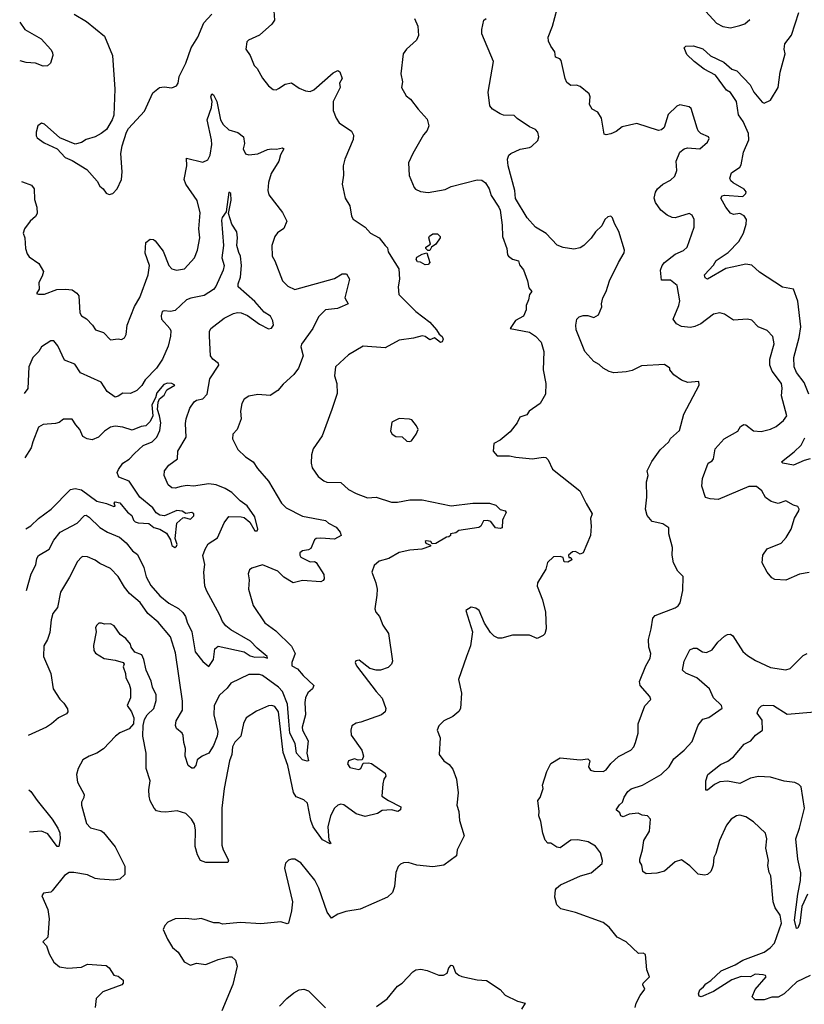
# Model space of a CAD drawing. Extents: x 2293878 to 2522763, y 823964 to 1006972.
# Tile 118 of 256: x 2320233 to 2325346, y 959717 to 966138. Entities that reach past the tile are written whole.
import ezdxf

# ---------------------------------------------------------------- set-up
doc = ezdxf.new("R2010")
doc.units = 0

msp = doc.modelspace()

# ---------------------------------------------------------------- linework, layer by layer
at = {"layer": '0CON20XD'}
for points in [[(2320587.5, 966175), (2320667.3, 966127.3), (2320785, 966030.8), (2320838.1, 965905), (2320852.5, 965685), (2320847.1, 965515), (2320835.7, 965484.3), (2320797.8, 965422.2), (2320764.2, 965395.8), (2320725, 965373.3), (2320665, 965356.7), (2320635, 965336.7), (2320595, 965326.7), (2320495, 965366.7), (2320395, 965457.5), (2320375, 965462.5), (2320350, 965445), (2320340, 965405), (2320340.7, 965380.7), (2320347, 965367), (2320392.5, 965335), (2320476, 965296), (2320529.3, 965239.3), (2320575, 965220), (2320670.3, 965160.3), (2320738, 965085), (2320755, 965052.5), (2320777.5, 965035), (2320795, 965007.5), (2320815, 964997.5), (2320840, 965005), (2320866.7, 965035), (2320896.2, 965095), (2320901.2, 965145), (2320891.4, 965265), (2320900, 965315), (2320929.2, 965405), (2320942.5, 965427.5), (2321045, 965542.5), (2321099.3, 965660.7), (2321143.2, 965696.8), (2321175, 965700.8), (2321225, 965693.3), (2321255, 965707.5), (2321265.8, 965725), (2321271.3, 965768.7), (2321316.2, 965853.8), (2321350.4, 965955), (2321393.8, 966025), (2321432.4, 966117.6), (2321484.3, 966175)], [(2321889.2, 966195), (2321892.9, 966135), (2321875, 966108), (2321795, 966036.7), (2321723.3, 966005), (2321713.6, 965993.6), (2321706.7, 965945), (2321733.8, 965905), (2321760.3, 965840.3), (2321780.5, 965820.5), (2321815, 965756.7), (2321855, 965706.7), (2321885, 965683.8), (2321905, 965681.2), (2321920.3, 965689.7), (2321963.2, 965716.8), (2322005, 965725.7), (2322055, 965692.2), (2322095, 965674.5), (2322125, 965670.5), (2322148.5, 965681.5), (2322275, 965791.4), (2322305, 965807.5), (2322318.3, 965798.3), (2322334, 965755), (2322316.7, 965725), (2322322, 965695), (2322275.8, 965604.2), (2322275.6, 965545), (2322294.4, 965495), (2322315.5, 965465.5), (2322395, 965411.2), (2322408.8, 965385), (2322405, 965357.5), (2322351.3, 965228.7), (2322340.8, 965185), (2322343.8, 965125), (2322333.3, 965065), (2322353.3, 964975), (2322384.2, 964925), (2322395.8, 964855.8), (2322405, 964836.7), (2322483.8, 964785), (2322518.8, 964745), (2322575.6, 964715.6), (2322615, 964665.7), (2322629.4, 964649.4), (2322634.8, 964625), (2322651, 964595), (2322703.4, 964513.4), (2322708, 964445), (2322700, 964395), (2322704, 964345), (2322813.8, 964235), (2322904.5, 964164.5), (2322948.8, 964115), (2322966.2, 964086.2), (2322985, 964072.5), (2322993.3, 964055), (2322985, 964037.5), (2322975, 964033.8), (2322935, 964062.5), (2322905, 964050), (2322875, 964071.2), (2322855, 964076), (2322799.3, 964060.7), (2322705, 964048.9), (2322615, 963997.1), (2322471.7, 964008.3), (2322375, 963951.4), (2322290, 963875), (2322284, 963815), (2322299.4, 963765), (2322301.2, 963701.2), (2322267.1, 963595), (2322203.8, 963425), (2322145, 963340), (2322135, 963300), (2322131.4, 963245), (2322139.2, 963215), (2322178.3, 963158.3), (2322215, 963130), (2322235, 963122), (2322325, 963120), (2322375, 963074.2), (2322425, 963047.5), (2322499.7, 963019.7), (2322555, 963024.4), (2322655, 962991.4), (2322695, 962991.1), (2322775, 963006.9), (2322856.4, 963006.4), (2323045, 962967.1), (2323185, 962985.7), (2323295, 962986), (2323335, 962971.2), (2323365, 962943.8), (2323397.5, 962935), (2323403.3, 962925), (2323385, 962890), (2323378.8, 962875), (2323376.2, 962825), (2323365, 962818.8), (2323332.5, 962825), (2323302.5, 962865), (2323281.7, 962871.7), (2323255, 962870), (2323238.8, 962835), (2323225, 962826), (2323095, 962806.7), (2323075, 962792.5), (2323040, 962785), (2323040, 962775), (2323030, 962765), (2323015, 962762.5), (2322945, 962722.5), (2322920, 962720), (2322912.5, 962735), (2322881.2, 962738.8), (2322874.2, 962735), (2322878.8, 962725), (2322910, 962710), (2322910, 962705), (2322854.3, 962685.7), (2322775, 962679.4), (2322706.1, 962663.9), (2322637.5, 962625), (2322575, 962605.8), (2322542.1, 962577.9), (2322528.6, 962535), (2322554.4, 962465), (2322561.4, 962425), (2322560.8, 962385), (2322546.2, 962295), (2322553.8, 962275), (2322577.1, 962245), (2322598.9, 962188.9), (2322635.6, 962135), (2322661.2, 961955), (2322655.7, 961934.3), (2322635, 961913.3), (2322585, 961896), (2322555.8, 961895.8), (2322515, 961906.2), (2322445, 961960), (2322423, 961957), (2322420, 961945), (2322427.5, 961925), (2322555, 961756), (2322595, 961714), (2322619.2, 961645), (2322615, 961623.8), (2322590, 961605), (2322455, 961555.8), (2322425, 961551.2), (2322397, 961533), (2322390, 961505), (2322392.7, 961472.7), (2322462.5, 961375), (2322472.5, 961335), (2322465, 961310), (2322438.3, 961308.3), (2322415, 961316.7), (2322376.4, 961303.6), (2322368.8, 961285), (2322385, 961262), (2322443, 961247), (2322456.7, 961255), (2322471.7, 961288.3), (2322505, 961292.5), (2322525, 961286.7), (2322614, 961225), (2322618, 961205), (2322606.2, 961185), (2322600, 961155), (2322593.3, 961075), (2322636, 961045), (2322717.5, 961005), (2322713.3, 960985), (2322696.6, 960973.4), (2322655, 960984.4), (2322595, 960980), (2322565, 960962), (2322485, 960941.2), (2322425, 960959.2), (2322345, 961017.1), (2322325, 961021.4), (2322305, 961015.7), (2322284.3, 960995), (2322257.8, 960945), (2322240, 960875), (2322247.5, 960787.5), (2322260, 960765), (2322255, 960762.5), (2322205, 960790), (2322144.5, 960875), (2322130.4, 960915), (2322107.4, 961027.4), (2322085, 961050), (2322035, 961069.2), (2322017.4, 961097.4), (2321980.8, 961275), (2321949.2, 961359.2), (2321918.2, 961625), (2321895, 961659.4), (2321875, 961666.5), (2321854.3, 961664.3), (2321775, 961627.5), (2321708.8, 961585), (2321691.7, 961548.3), (2321674.5, 961465.5), (2321634.3, 961425.7), (2321619.2, 961395), (2321615.4, 961345), (2321598.9, 961305), (2321564.4, 961125), (2321550, 960995), (2321550.9, 960755), (2321559.1, 960725), (2321593.8, 960656.2), (2321589.4, 960640.6), (2321445, 960642), (2321411.2, 960655), (2321391.3, 960691.3), (2321375.7, 960745), (2321379.1, 960855), (2321370.9, 960890.9), (2321353.3, 960923.3), (2321315, 960961.9), (2321258.3, 960978.3), (2321185, 960968.9), (2321152.8, 960972.8), (2321125, 960979.4), (2321108.9, 960995), (2321083.2, 961043.3), (2321075.3, 961075), (2321073.9, 961115), (2321083.6, 961175), (2321057.8, 961255), (2321055.7, 961355), (2321034.3, 961465), (2321037.5, 961535), (2321045.7, 961574.3), (2321063.8, 961605), (2321106.7, 961645), (2321123, 961697), (2321121.4, 961735), (2321098.1, 961785), (2321089.4, 961825), (2321056.2, 961895), (2321041.2, 961965), (2321028, 961995), (2320982.3, 962012.3), (2320960, 962045), (2320953.8, 962065), (2320925, 962102.5), (2320888.3, 962128.3), (2320848, 962185), (2320825, 962198.6), (2320785, 962196.2), (2320765, 962203.3), (2320748.3, 962201.7), (2320735, 962190), (2320727.5, 962175), (2320730, 962145), (2320714.2, 962055.8), (2320716.2, 962025), (2320726.2, 962006.2), (2320782.3, 961972.3), (2320855, 961962), (2320905.9, 961945.9), (2320912.5, 961935), (2320907, 961917)], [(2325103.3, 962535), (2325070.8, 962595), (2325076.2, 962645), (2325105, 962686.7), (2325195, 962723.8), (2325228.8, 962761.2), (2325260, 962815), (2325283.2, 962886.8), (2325311.2, 962935), (2325313.3, 962945), (2325305, 962962.5), (2325275, 962971.2), (2325225, 963000), (2325175, 962982.9), (2325130, 962995), (2325093, 963023), (2325068.6, 963065), (2325035, 963094), (2324985, 963092.9), (2324785, 963009.2), (2324732.3, 963012.3), (2324702.9, 963022.9), (2324677.5, 963095), (2324681.9, 963145), (2324720, 963245), (2324745, 963261.2), (2324753.8, 963275), (2324765, 963338.8), (2324824.6, 963405.4), (2324913.3, 963455), (2324930, 963485), (2324952.7, 963497.3), (2324965, 963495.8), (2325015, 963456.5), (2325065, 963452.5), (2325125, 963466.7), (2325163.8, 963485), (2325210, 963525), (2325232, 963555), (2325197.5, 963685), (2325201.8, 963735), (2325196.8, 963765), (2325137.1, 963845), (2325121.8, 963885), (2325120.9, 963925), (2325148.9, 964025), (2325141.2, 964071.2), (2325105, 964112), (2325045, 964134), (2325005, 964178.6), (2324975, 964184.4), (2324885, 964178.6), (2324825, 964218.6), (2324795, 964227.1), (2324755, 964217.5), (2324672, 964155), (2324633.5, 964136.5), (2324605, 964130.5), (2324545, 964136.4), (2324512.9, 964155), (2324491.9, 964185), (2324529.3, 964275), (2324534.5, 964305), (2324518.6, 964405), (2324475, 964439.4), (2324415, 964440), (2324410, 964505), (2324420, 964535), (2324434.6, 964555.4), (2324505, 964609.5), (2324557.8, 964632.2), (2324581.8, 964655), (2324627.5, 964785), (2324628.5, 964835), (2324615, 964864.3), (2324595, 964873.8), (2324505, 964846.1), (2324485, 964847.1), (2324452.3, 964862.3), (2324410.8, 964895), (2324375.5, 964945.5), (2324367.8, 964975), (2324376.2, 965013.8), (2324390, 965035), (2324425, 965065.6), (2324475, 965091.9), (2324502.1, 965117.9), (2324515.5, 965154.5), (2324510.9, 965215), (2324535.7, 965275), (2324563.9, 965296.1), (2324585, 965303.5), (2324665, 965296.2), (2324715, 965340), (2324726.1, 965363.9), (2324722.5, 965375), (2324672.5, 965395), (2324655, 965412.5), (2324648.8, 965431.2), (2324607.9, 965557.9), (2324595, 965570), (2324535, 965582.5), (2324515, 965574), (2324459.5, 965520.5), (2324433.8, 965435), (2324415, 965418.8), (2324395, 965416), (2324255, 965462), (2324159.7, 965440.3), (2324120.9, 965409.1), (2324085, 965392.9), (2324055, 965387.5), (2324041.4, 965391.4), (2324023.8, 965495), (2324000, 965535), (2323964.3, 965554.3), (2323946.2, 965585), (2323950.8, 965635), (2323943.8, 965655), (2323885, 965703.3), (2323860.7, 965710.7), (2323825, 965710), (2323799.5, 965729.5), (2323786.7, 965755), (2323761.7, 965871.7), (2323753.6, 965883.6), (2323723.9, 965893.9), (2323719.5, 965929.5), (2323693.3, 965965), (2323678.3, 965998.3), (2323676, 966025), (2323704.2, 966095), (2323735, 966210)], [(2325375.8, 963695), (2325345, 963771.4), (2325295, 963837.1), (2325281.1, 963875), (2325277.8, 963935), (2325312.5, 964065), (2325322.9, 964135), (2325303.2, 964303.2), (2325275, 964380.8), (2325205, 964394.3), (2325055, 964491.9), (2325005, 964538.1), (2324965, 964543.3), (2324875.4, 964524.6), (2324835, 964516.5), (2324715, 964445.6), (2324699.4, 964455), (2324695.7, 964475), (2324753.3, 964536.7), (2324771.3, 964568.7), (2324849.4, 964620.6), (2324919.1, 964690.9), (2324950.3, 964745), (2324967.9, 964805), (2324968.5, 964835), (2324955, 964860), (2324925, 964873.1), (2324885, 964867.5), (2324865, 964875.8), (2324835.6, 964915), (2324802.9, 964975), (2324810.9, 964989.1), (2324825, 964994), (2324944.5, 964985.5), (2324965.7, 965005), (2324966.9, 965015), (2324955, 965032.9), (2324882.5, 965075), (2324868.2, 965088.2), (2324861.9, 965105), (2324871.5, 965138.5), (2324925, 965176.5), (2324935, 965191.4), (2324950.9, 965275), (2324984.2, 965355), (2324982.5, 965395), (2324948, 965475), (2324916.9, 965516.9), (2324904.4, 965605), (2324865, 965662.5), (2324839.4, 965679.4), (2324766.7, 965776.7), (2324694.4, 965815), (2324627.5, 965865), (2324580.6, 965910.6), (2324562.5, 965955), (2324575, 965965.8), (2324625, 965968.2), (2324685, 965947.8), (2324735, 965902.5), (2324822.1, 965862.1), (2324874.5, 965814.5), (2324906.2, 965805), (2324993.1, 965713.1), (2325016.7, 965665), (2325071.3, 965601.3), (2325085, 965594.5), (2325125, 965612.5), (2325175.3, 965695), (2325188, 965795), (2325221.1, 965915), (2325215.5, 965945), (2325218.5, 965981.5), (2325263.7, 966036.3), (2325310, 966185)], [(2324705, 966190.8), (2324775, 966115.6), (2324815, 966094.4), (2324865, 966085.5), (2324925, 966099.4), (2324957.8, 966112.2), (2324990.2, 966139.8)], [(2320232.5, 966122.3), (2320265.7, 966075), (2320372.9, 966012.9), (2320435, 965944.3), (2320446.5, 965925), (2320449.4, 965905), (2320433.8, 965855), (2320413.4, 965836.6), (2320385, 965834.5), (2320335, 965854.6), (2320275, 965858.2), (2320235.6, 965869.7)], [(2322805.8, 966145), (2322826.6, 966096.6), (2322832.5, 966035), (2322819.2, 966005), (2322753.1, 965946.9), (2322731.4, 965915), (2322715.7, 965785), (2322727.7, 965732.3), (2322720, 965695), (2322750.9, 965640.9), (2322779.5, 965619.5), (2322828.8, 965555), (2322888.3, 965488.3), (2322900, 965445), (2322888.6, 965415), (2322863.8, 965386.2), (2322793.8, 965265), (2322766.7, 965205), (2322771.7, 965121.7), (2322804.1, 965044.1), (2322813, 965033), (2322845, 965018), (2322895, 965011.4), (2323005, 965030.9), (2323045, 965050.5), (2323215, 965094.4), (2323245, 965090.8), (2323268.8, 965075), (2323291.2, 965035), (2323305, 964992.5), (2323356.1, 964916.1), (2323363.3, 964895), (2323377.3, 964797.3), (2323380, 964725), (2323406.7, 964645), (2323412.5, 964605), (2323417.5, 964595), (2323445, 964576.7), (2323482.5, 964565), (2323489.3, 964539.3), (2323515.9, 964505.9), (2323541.2, 964435), (2323550, 964390), (2323570, 964365), (2323554.1, 964345.9), (2323549.3, 964310.7), (2323533.8, 964275), (2323533.3, 964245), (2323516.7, 964205), (2323464.5, 964175.5), (2323430, 964125), (2323555, 964101.2), (2323595, 964073.8), (2323632, 964035), (2323647.5, 963975), (2323644.3, 963855), (2323660.8, 963765), (2323658.6, 963695), (2323624.2, 963635), (2323553.3, 963585), (2323538.3, 963561.7), (2323492.5, 963545), (2323475, 963510), (2323429.5, 963450.5), (2323363.6, 963396.4), (2323322.5, 963375), (2323317.5, 963325), (2323345, 963293.3), (2323425, 963294), (2323465, 963284.4), (2323575, 963274.4), (2323645, 963285.7), (2323662.1, 963282.1), (2323676.7, 963266.7), (2323705, 963206.2), (2323883.8, 963065), (2323923.9, 962983.9), (2323962.5, 962915), (2323953.8, 962885), (2323957.5, 962835), (2323952.5, 962775), (2323905, 962660), (2323885, 962652.5), (2323855, 962670), (2323835, 962666.7), (2323810, 962645), (2323811.7, 962631.7), (2323825, 962630), (2323830, 962615), (2323805, 962600), (2323781.7, 962601.7), (2323775, 962630), (2323755, 962636.2), (2323712.5, 962635), (2323673, 962597), (2323662.5, 962555), (2323606.2, 962465), (2323604.3, 962444.3), (2323640.8, 962355), (2323660, 962275), (2323663.3, 962165), (2323656.1, 962133.9), (2323645, 962122.5), (2323605, 962103.3), (2323555, 962123.8), (2323445, 962124), (2323375, 962103.8), (2323350, 962105), (2323325, 962117.5), (2323301.7, 962141.7), (2323261.7, 962201.7), (2323226.7, 962285), (2323205, 962300), (2323175, 962306.7), (2323140, 962285), (2323183.8, 962145), (2323170, 962055), (2323144.4, 961985.6)], [(2324243.8, 959695), (2324251.2, 959725), (2324276.2, 959775), (2324307.5, 959815), (2324293.9, 959843.9), (2324296.7, 959855), (2324336.2, 959895), (2324320.7, 959940.7), (2324310.7, 960040.7), (2324295, 960050), (2324265, 960047.5), (2324185, 960123.3), (2324126.2, 960155), (2324075, 960219.2), (2324035, 960250), (2323854.4, 960314.4), (2323760.3, 960340.3), (2323733.8, 960365), (2323720, 960415), (2323725, 960462.5), (2323731.2, 960475), (2323756.7, 960495), (2323886.5, 960553.5), (2323956.9, 960573.1), (2324029.4, 960635), (2324031.4, 960655), (2324018, 960705), (2323985, 960748.8), (2323937.3, 960777.3), (2323869.3, 960789.3), (2323825, 960786.2), (2323755, 960738), (2323732.3, 960742.3), (2323695, 960767.5), (2323675, 960767.5), (2323656.4, 960786.4), (2323642.1, 960832.1), (2323629.7, 960909.7), (2323616, 960945), (2323619.2, 960975), (2323610, 961045), (2323623.6, 961066.4), (2323643.3, 961125), (2323640, 961145), (2323668.8, 961235), (2323695, 961287.5), (2323755, 961323.3), (2323885, 961312), (2323935, 961318), (2323948, 961305), (2323938.6, 961265), (2323952.7, 961242.7), (2323975, 961236.2), (2324035, 961235.8), (2324054.2, 961245.8), (2324085, 961286.2), (2324135, 961332), (2324215, 961374), (2324234.5, 961395.5), (2324246.3, 961423.7), (2324264.4, 961485), (2324264.3, 961545), (2324306.8, 961663.2), (2324345.8, 961705), (2324338.8, 961725), (2324276, 961795), (2324271.2, 961821.2), (2324312.5, 961925), (2324342.5, 961975), (2324345.8, 962005), (2324332.2, 962045), (2324330.5, 962095), (2324348.9, 962165), (2324358.1, 962235), (2324375, 962251.4), (2324505, 962302), (2324523.3, 962315), (2324536.2, 962335), (2324553.8, 962415), (2324556.4, 962506.4), (2324521.7, 962541.7), (2324494, 962595), (2324484.2, 962645), (2324486.7, 962695), (2324463.8, 962785), (2324462.5, 962825), (2324425, 962850), (2324354, 962865), (2324321.4, 962905), (2324310.6, 962945), (2324319.5, 963025), (2324318.1, 963125), (2324328.6, 963165), (2324322.5, 963195), (2324325.8, 963205), (2324353, 963257), (2324407.7, 963332.3), (2324463.3, 963385), (2324475, 963407.5), (2324531.7, 963458.3), (2324561.2, 963565), (2324660, 963755), (2324658.3, 963778.3), (2324587, 963773), (2324546.7, 963786.7), (2324495, 963822.5), (2324470, 963855), (2324470, 963865), (2324435, 963890), (2324285, 963880), (2324225, 963850.8), (2324185, 963842.5), (2324105.7, 963835.7), (2324075, 963844.2), (2324034.4, 963864.4), (2324009.1, 963889.1), (2323975, 963908), (2323916.7, 963975), (2323860, 964115), (2323856.7, 964145), (2323863.3, 964185), (2323879.3, 964200.7), (2323905, 964210), (2323935, 964210), (2323975, 964196.2), (2324005, 964212.5), (2324026.7, 964265), (2324024.1, 964285.9), (2324034, 964325), (2324055.8, 964365), (2324076.2, 964435), (2324134.6, 964555.4), (2324172.5, 964617.5), (2324173.8, 964635), (2324137.6, 964757.6), (2324108.3, 964808.3), (2324095.9, 964845.9), (2324085, 964857.5), (2324065, 964853.3), (2324046.7, 964835), (2324027.3, 964792.7), (2323986.1, 964753.9), (2323957.7, 964712.3), (2323910, 964665), (2323885, 964650), (2323845, 964640.8), (2323775, 964651.9), (2323735, 964667.5), (2323663.2, 964743.2), (2323593.8, 964785), (2323539.2, 964845), (2323463, 964973), (2323459.2, 965025), (2323415.7, 965185), (2323412.3, 965227.7), (2323420, 965255), (2323432.5, 965265), (2323495, 965294), (2323555, 965304), (2323568.3, 965311.7), (2323608.8, 965351.2), (2323616.7, 965375), (2323610, 965405), (2323595, 965422.5), (2323555, 965438.8), (2323474.2, 965494.2), (2323455, 965512.5), (2323386.1, 965516.1), (2323363.2, 965523.2), (2323315, 965554), (2323297, 965577), (2323285.8, 965665.8), (2323320, 965865), (2323244.2, 966045), (2323244.3, 966075), (2323256.7, 966135), (2323273.1, 966146.9)], [(2320245, 965083.7), (2320250.2, 965080.2), (2320309.7, 965059.7), (2320327.5, 965035), (2320330, 964965), (2320343.3, 964915), (2320345.6, 964874.4), (2320336, 964855), (2320301.4, 964825), (2320263.8, 964775), (2320256, 964745), (2320266, 964715), (2320271.2, 964645), (2320280.9, 964610.9), (2320295, 964591.2), (2320357.7, 964547.7), (2320386.7, 964495), (2320380, 964465), (2320357.5, 964425), (2320359.3, 964380.7), (2320343, 964353), (2320355, 964347.5), (2320395, 964348.8), (2320475, 964379.4), (2320531.3, 964381.3), (2320575.5, 964375.5), (2320605.5, 964355.5), (2320617.4, 964337.4), (2320623.9, 964226.1), (2320635.8, 964205.8), (2320666.8, 964186.8), (2320706.2, 964146.2), (2320726, 964115), (2320778.5, 964098.5), (2320825, 964051.2), (2320875, 964056.7), (2320895, 964052.5), (2320915, 964062.5), (2320926.2, 964085), (2320933.3, 964145), (2320981.4, 964268.6), (2321015, 964326.2), (2321069.5, 964475), (2321079.4, 964535), (2321050, 964615), (2321053.8, 964685), (2321083.6, 964706.4), (2321105, 964704), (2321115, 964696.2), (2321167.9, 964627.9), (2321205, 964536), (2321225, 964512.2), (2321255, 964503.5), (2321306.5, 964513.5), (2321372, 964585), (2321391.4, 964635), (2321405.6, 964715), (2321400.9, 964775), (2321407.9, 964877.9), (2321388.8, 964958.8), (2321314.3, 965065), (2321304.3, 965095), (2321322, 965185), (2321320, 965235), (2321425, 965208.9), (2321459.2, 965225), (2321474.4, 965255), (2321484.5, 965325), (2321483.1, 965355), (2321455.3, 965485), (2321483.1, 965565), (2321486, 965605), (2321478.9, 965635), (2321485, 965653.8), (2321495, 965648), (2321516.5, 965605), (2321541.2, 965485), (2321559.4, 965455), (2321595, 965420), (2321655, 965403.1), (2321690.8, 965375), (2321698.5, 965331.5), (2321690, 965295), (2321703.4, 965263.4), (2321725, 965256), (2321784.2, 965264.2), (2321847.8, 965292.2), (2321874.5, 965295.5), (2321905.8, 965294.2), (2321945, 965303.3), (2321953.3, 965295), (2321932.9, 965257.1), (2321921.5, 965215), (2321871.5, 965135), (2321854.6, 965075.4), (2321850, 965025), (2321855.8, 964995), (2321945, 964880.8), (2321972.9, 964825), (2321953.4, 964776.6), (2321912.2, 964747.8), (2321894.3, 964725), (2321875.8, 964665), (2321878.6, 964595), (2321895.8, 964565), (2321946, 964435), (2321979.4, 964399.4), (2322025, 964378.1), (2322285, 964449.2), (2322335, 964480), (2322361.7, 964481.7), (2322382.5, 964445), (2322351.2, 964325), (2322372.5, 964285), (2322335, 964268.5), (2322304.7, 964255.3), (2322224.7, 964245.3), (2322180.7, 964199.3), (2322142.2, 964125), (2322068.3, 964021.7), (2322065.8, 964005), (2322079.4, 963945), (2322050, 963865), (2322020, 963825), (2321949.3, 963760.7), (2321915, 963720), (2321865, 963688), (2321785, 963694.2), (2321725, 963682), (2321695, 963663.3), (2321680.8, 963635), (2321670.6, 963585), (2321675.6, 963534.4), (2321650.8, 963465), (2321621.2, 963435), (2321620, 963405), (2321655, 963336), (2321705, 963288), (2321755, 963253.8), (2321781.7, 963211.7), (2321855, 963128), (2321939.2, 962985), (2321970, 962955), (2322075, 962900), (2322225, 962872.9), (2322245, 962854.3), (2322295, 962828.6), (2322322, 962795), (2322327.5, 962775), (2322285, 962751.1), (2322195, 962757.5), (2322165, 962753.8), (2322154.6, 962745), (2322130.3, 962689.7), (2322115, 962680.5), (2322075, 962673.9), (2322058.3, 962661.7), (2322057.5, 962645), (2322065, 962633.8), (2322125, 962602.9), (2322154.4, 962604.4), (2322165, 962597.5), (2322215, 962518.8), (2322217.7, 962492.3), (2322210.2, 962479.8), (2322195, 962472.2), (2322075, 962480.5), (2322015, 962465.6), (2321955, 962502.9), (2321915, 962542.4), (2321815, 962582), (2321745, 962560), (2321730, 962550), (2321721.4, 962525), (2321727.5, 962485), (2321723.7, 962423.7), (2321755, 962318), (2321829.2, 962205), (2321901.7, 962151.7), (2322005, 962052.5), (2322028.6, 962005), (2322005.8, 961945), (2322006, 961925), (2322043.9, 961903.9), (2322080.3, 961860.3), (2322149.2, 961795), (2322141.2, 961775), (2322110.9, 961749.1), (2322095.5, 961714.5), (2322090, 961685), (2322094.7, 961605.3), (2322072.8, 961525), (2322075.9, 961505), (2322112.2, 961435), (2322103.1, 961355), (2322113.8, 961305), (2322105, 961301.8), (2322075, 961310.8), (2322036.5, 961355), (2322028.2, 961418.2), (2321992.8, 961485), (2321987.3, 961562.7), (2321978.5, 961675), (2321945, 961755.9), (2321918.6, 961785), (2321815, 961861.8), (2321795, 961867.5), (2321725, 961866.7), (2321608.9, 961811.1), (2321585, 961779.4), (2321535, 961732.2), (2321500.7, 961665), (2321498.7, 961605), (2321523.5, 961495), (2321519.7, 961465), (2321496.2, 961405), (2321465, 961354.2), (2321421.2, 961335), (2321388.8, 961311.2), (2321381.2, 961275), (2321365, 961256.7), (2321355, 961256.7), (2321331.2, 961275), (2321310.8, 961335), (2321314, 961385), (2321301.2, 961425), (2321298.8, 961468.8), (2321292, 961485), (2321254, 961515), (2321248.6, 961535), (2321252.2, 961565), (2321294.5, 961635), (2321294.6, 961694.6), (2321248.7, 962008.7), (2321215, 962112.5), (2321135, 962208.1), (2321067.1, 962265), (2321017, 962337), (2320948.6, 962395), (2320916.1, 962436.1), (2320875, 962505.8), (2320825, 962558.6), (2320755, 962591.4), (2320725, 962614.2), (2320675, 962634), (2320645, 962637.5), (2320635, 962633.8), (2320610, 962605), (2320557.3, 962502.7), (2320497.8, 962405), (2320479.4, 962305), (2320449.4, 962265), (2320436.7, 962225), (2320428.6, 962141.4), (2320414.5, 962095.5), (2320390.8, 962055), (2320386.9, 961985), (2320435.6, 961875), (2320450, 961775), (2320495, 961706.2), (2320521.2, 961681.2), (2320543.9, 961643.9), (2320546.7, 961625), (2320538.1, 961611.9), (2320485, 961585.6), (2320440.8, 961545), (2320406.9, 961523.1), (2320288.4, 961470.3)], [(2320277.1, 962414.4), (2320306.9, 962525), (2320336.6, 962583.4), (2320344.3, 962625), (2320355, 962643.8), (2320425, 962684.2), (2320455, 962743.8), (2320495.6, 962795), (2320606, 962855), (2320655, 962903.8), (2320665, 962906), (2320685, 962894), (2320755, 962826.7), (2320805, 962795.6), (2320882.2, 962762.2), (2320926.1, 962726.1), (2320968.6, 962675), (2321000.6, 962650.6), (2321041.8, 962565), (2321056.2, 962505), (2321087.2, 962447.2), (2321145, 962380.4), (2321205, 962332.1), (2321267.7, 962297.7), (2321295, 962272.7), (2321313.4, 962245), (2321325, 962209.2), (2321354.7, 962145), (2321375.2, 962015), (2321425, 961952.5), (2321465, 961920), (2321494.6, 961965.4), (2321504.2, 962035), (2321525, 962052.9), (2321695, 962014.7), (2321735, 961990.4), (2321765, 961980), (2321822.1, 961982.1), (2321846.7, 961975), (2321845.7, 961985), (2321779.3, 962039.2), (2321736.7, 962085), (2321609.3, 962159.3), (2321575.9, 962185.9), (2321553.4, 962213.4), (2321537.5, 962255), (2321450.6, 962415), (2321440, 962445), (2321431.8, 962535), (2321438.5, 962585), (2321425.8, 962644.2), (2321442, 962685), (2321461.3, 962718.7), (2321521.1, 962758.9), (2321565, 962855.8), (2321595, 962898.6), (2321675, 962896.7), (2321695, 962890.6), (2321731.7, 962861.7), (2321764.3, 962805), (2321780, 962805), (2321783.8, 962815), (2321764.1, 962895.9), (2321715, 962968.1), (2321669.4, 962999.4), (2321615, 963054.3), (2321571.3, 963081.3), (2321514, 963104), (2321465, 963110.5), (2321365, 963095.7), (2321325, 963099.2), (2321285, 963094.4), (2321245, 963082.5), (2321225, 963086), (2321200, 963105), (2321173.3, 963165), (2321176.2, 963195), (2321205, 963233.3), (2321261.2, 963275), (2321262.5, 963325), (2321318.1, 963415), (2321312.5, 963505), (2321317.5, 963535), (2321341.2, 963605), (2321368.8, 963645), (2321384.3, 963655.7), (2321425.5, 963664.5), (2321454.3, 963695), (2321471.9, 963795), (2321530.6, 963885), (2321529.2, 963895), (2321490.8, 963925), (2321475.7, 963945.7), (2321468.6, 964075), (2321469.2, 964105), (2321477.5, 964125), (2321565, 964192.5), (2321625, 964222.7), (2321651.5, 964228.5), (2321675, 964225.8), (2321718.1, 964208.1), (2321795, 964152.8), (2321855, 964121.1), (2321873, 964127), (2321886.7, 964145), (2321881.8, 964175), (2321866.5, 964205), (2321825, 964230.7), (2321765, 964300.4), (2321656.9, 964395), (2321656.7, 964415), (2321671.6, 964458.4), (2321678.3, 964535), (2321671.2, 964595), (2321660.5, 964620.5), (2321646.7, 964665), (2321652.5, 964715), (2321648.1, 964755), (2321615.8, 964805), (2321593.8, 964875), (2321610.5, 964960.5), (2321609.2, 965005), (2321595, 965012.5), (2321578, 964885), (2321552.6, 964847.4), (2321548.5, 964831.5), (2321560, 964665), (2321548.9, 964585), (2321565.3, 964535), (2321558.9, 964505), (2321511.2, 964398.8), (2321495, 964379.5), (2321435, 964338.9), (2321347.8, 964322.2), (2321319.7, 964310.3), (2321245, 964241.3), (2321215, 964234.1), (2321175, 964239.4), (2321162, 964235), (2321153.8, 964206.2), (2321156.9, 964185), (2321211.9, 964125), (2321218, 964108), (2321216.4, 964075), (2321200.7, 964009.3), (2321163.1, 963925), (2321123.5, 963865), (2321050.7, 963789.2), (2321027.6, 963752.4), (2320995, 963719.2), (2320955, 963700.6), (2320905, 963703.3), (2320875, 963682), (2320855, 963676), (2320803.4, 963713.4), (2320763.3, 963773.3), (2320628, 963835), (2320591.7, 963891.7), (2320525, 963918.6), (2320480.6, 964010.6), (2320455, 964043.8), (2320435, 964044), (2320375.5, 964004.5), (2320357.1, 963975), (2320318.9, 963935), (2320291.9, 963875), (2320286.3, 963733.7), (2320261.6, 963700.4)], [(2322905, 964632.5), (2322893, 964633), (2322880, 964645), (2322880, 964655), (2322910, 964675), (2322900, 964715), (2322903, 964727), (2322925, 964741.2), (2322955, 964741.2), (2322972.5, 964725), (2322972.5, 964715), (2322945, 964673.3), (2322916.2, 964653.8), (2322905, 964632.5)], [(2322875, 964540), (2322845, 964557.5), (2322825, 964560), (2322817.5, 964575), (2322821.7, 964588.3), (2322855, 964610), (2322887, 964617), (2322906.2, 964555), (2322895, 964541.2), (2322875, 964540)], [(2320272.2, 962818.4), (2320305, 962836.8), (2320355, 962884.7), (2320437.3, 962945), (2320564, 963075), (2320595, 963080.6), (2320635, 963072), (2320735, 962997.1), (2320798.1, 962981.9), (2320846.8, 962963.2), (2320855.6, 962965), (2320848.9, 962985), (2320855, 962992.9), (2320885, 962986.2), (2320935, 962927.1), (2320963.3, 962905), (2320974, 962875), (2320985, 962864), (2321005, 962857.1), (2321075, 962852.2), (2321106.7, 962826.7), (2321145, 962815.5), (2321189.1, 962789.1), (2321216.2, 962745), (2321225, 962708.8), (2321243.9, 962696.1), (2321255, 962703.8), (2321258.6, 962715), (2321246, 962755), (2321255.8, 962854.2), (2321295, 962889.2), (2321305, 962892.5), (2321345, 962880), (2321367, 962903), (2321368, 962915), (2321355, 962924), (2321315, 962918), (2321292.2, 962932.2), (2321257.5, 962937.5), (2321177.2, 962902.8), (2321145, 962906.4), (2321122.5, 962922.5), (2321099.5, 962955), (2321015.4, 963025), (2320945, 963127.5), (2320878.6, 963155), (2320867.5, 963185), (2320876, 963205), (2320905.7, 963245), (2320947, 963273), (2320981.1, 963308.9), (2321038.1, 963361.9), (2321095.6, 963384.4), (2321125.3, 963415), (2321145, 963460), (2321151.3, 963508.7), (2321144, 963555), (2321130, 963595), (2321135, 963643.3), (2321144.7, 963665.3), (2321175, 963688.9), (2321191.5, 963725), (2321243.8, 963755), (2321224.6, 963764.6), (2321195, 963767.2), (2321171.5, 963758.5), (2321126, 963705), (2321118.6, 963671.4), (2321094.4, 963625.6), (2321101.2, 963555), (2321082, 963518), (2321055, 963490), (2321025, 963485.6), (2320965, 963460.9), (2320905, 963480), (2320855, 963486.4), (2320825, 963481.5), (2320784.2, 963455), (2320745, 963415.6), (2320705, 963398.9), (2320672.5, 963405), (2320645, 963418.8), (2320624.3, 963465), (2320597.5, 963495), (2320575, 963533.3), (2320517.7, 963532.3), (2320489.1, 963510.9), (2320465, 963505.6), (2320385, 963498.9), (2320355, 963480.8), (2320317.5, 963385), (2320308.2, 963345), (2320266.7, 963281.3)], [(2322775, 963386.7), (2322785, 963392.5), (2322817.5, 963435), (2322830, 963465), (2322818.8, 963488.8), (2322787.7, 963527.7), (2322773.6, 963533.6), (2322705, 963537.5), (2322657.5, 963512.5), (2322650, 963455), (2322660, 963435), (2322685, 963420), (2322725, 963416.7), (2322755, 963390), (2322775, 963386.7)], [(2325385, 963274.6), (2325345, 963263.8), (2325275, 963232), (2325206.7, 963246.7), (2325197.5, 963255), (2325281.1, 963318.9), (2325325, 963363.1), (2325349.7, 963410.3)], [(2325377.7, 962532.3), (2325315, 962521.2), (2325225, 962483.8), (2325155, 962486.7), (2325135, 962497.5), (2325103.3, 962535)], [(2325385, 959904.3), (2325297.2, 959862.8), (2325214, 959785), (2325176.6, 959763.4), (2325135, 959762.2), (2325085, 959745.5), (2325025, 959746.2), (2325006.7, 959765), (2325025, 959813.8), (2325096.7, 959895), (2325092.5, 959905), (2325079.1, 959909.1), (2325025, 959913.8), (2324995, 959896.9), (2324935, 959898.9), (2324873.6, 959876.4), (2324755, 959800.9), (2324675, 959766), (2324660.3, 959770.3), (2324656.2, 959785), (2324665, 959810), (2324690, 959830), (2324705, 959851.2), (2324737.8, 959872.2), (2324805, 959934.4), (2324895, 959974.6), (2324945.2, 960004.8), (2325085, 960057.7), (2325124.5, 960085), (2325152.5, 960115), (2325196.8, 960245), (2325188.6, 960298.6), (2325155.4, 960345.4), (2325142.5, 960385), (2325127.5, 960555), (2325117.1, 960577.1), (2325108.8, 960621.2), (2325113.8, 960655), (2325094.4, 960735), (2325101.4, 960795), (2325092.5, 960832.5), (2325015.8, 960905.8), (2324965, 960940), (2324925, 960951.2), (2324905, 960946.7), (2324870, 960925), (2324838.8, 960885), (2324794.3, 960785), (2324769.4, 960700.6), (2324756.2, 960675), (2324752.9, 960625), (2324745.7, 960605), (2324736.3, 960583.7), (2324715, 960563.8), (2324695, 960558.8), (2324655, 960566.2), (2324600.2, 960620.2), (2324545, 960657.8), (2324503.6, 960646.4), (2324435, 960584.2), (2324385, 960571.2), (2324315, 960567.5), (2324293, 960583), (2324286.2, 960625), (2324274.2, 960645), (2324274.3, 960664.3), (2324292.5, 960725), (2324299.5, 960785), (2324336.7, 960845), (2324343.8, 960925), (2324325, 960945.8), (2324290.3, 960950.3), (2324264.2, 960964.2), (2324205, 960955.8), (2324165, 960938.8), (2324150.8, 960945), (2324144.3, 960965), (2324120, 960985), (2324141.6, 961018.4), (2324161.1, 961035), (2324172.1, 961067.9), (2324196.3, 961103.7), (2324218.1, 961121.9), (2324292, 961145), (2324412.5, 961215), (2324465, 961266), (2324495, 961317.5), (2324562.9, 961375), (2324615, 961430.8), (2324655, 961536.7), (2324684.1, 961575.9), (2324725, 961587.5), (2324811.7, 961648.3), (2324807.5, 961665), (2324753.3, 961715), (2324728, 961775), (2324645.6, 961845), (2324575, 961875.4), (2324551.9, 961895), (2324562.9, 961955), (2324601.2, 962028.8), (2324625, 962040), (2324645, 962040), (2324683.3, 962015), (2324709.7, 962010.3), (2324745, 962029.2), (2324781.7, 962078.3), (2324825, 962117.5), (2324845, 962129.2), (2324865, 962130.8), (2324880.5, 962120.5), (2324945, 962018), (2324975, 961991.9), (2325028.7, 961958.7), (2325125, 961914), (2325225, 961897.5), (2325255, 961906.7), (2325338.9, 961991.1), (2325365.4, 962004.6)], [(2323144.4, 961985.6), (2323092, 961835), (2323111.2, 961745), (2323106.2, 961645), (2323095, 961626.7), (2323055.8, 961594.2), (2322997.5, 961565), (2322965, 961532.5), (2322953.3, 961505), (2322972.5, 961455), (2322966.7, 961345), (2322996.7, 961305), (2323030.8, 961280.8), (2323055, 961250), (2323079.2, 961185), (2323090, 961095), (2323081.2, 961015), (2323093.8, 960975), (2323098, 960915), (2323130, 960815), (2323084, 960725), (2323078.8, 960685), (2322997.5, 960625), (2322925, 960612.5), (2322820, 960625), (2322765, 960641.2), (2322735, 960640), (2322715, 960630), (2322700, 960615), (2322683.9, 960576.1), (2322676.2, 960485), (2322662, 960445), (2322630, 960415), (2322452.3, 960337.7), (2322358.8, 960321.2), (2322306.1, 960303.9), (2322265, 960277.5), (2322236.9, 960316.9), (2322183.2, 960473.2), (2322155, 960526.2), (2322065, 960638.8), (2322025, 960663.8), (2322005, 960663.3), (2321984.2, 960655.8), (2321965, 960637.5), (2321958.8, 960605), (2322010, 960385), (2322004.3, 960325.7), (2321984, 960246), (2321975, 960242), (2321935, 960254.4), (2321805, 960240.8), (2321670.8, 960249.2), (2321555, 960240), (2321533, 960247), (2321498.3, 960248.3), (2321415, 960276.2), (2321375, 960269.2), (2321315, 960275.7), (2321246.1, 960273.9), (2321198.3, 960251.7), (2321179.3, 960230.7), (2321167.5, 960205), (2321195, 960142.5), (2321227.7, 960087.7), (2321265, 960056.7), (2321305, 959993.8), (2321345, 959971.2), (2321385, 959986), (2321445, 959976.2), (2321525, 960008.8), (2321596.4, 960026.4), (2321615, 960026.7), (2321640, 960005), (2321650, 959965), (2321621.2, 959845), (2321550.8, 959675)], [(2320907, 961917), (2320921.2, 961875), (2320923.8, 961845), (2320946, 961805), (2320954, 961775), (2320953.8, 961715), (2320933.8, 961665), (2320961.2, 961625), (2320976.7, 961585), (2320973.3, 961545), (2320945, 961513.3), (2320885, 961486.2), (2320856.2, 961465), (2320777.8, 961382.2), (2320735.7, 961354.3), (2320685, 961336), (2320645, 961310), (2320614.4, 961255.6), (2320603.1, 961215), (2320610, 961165), (2320651.9, 961085), (2320650, 961065), (2320635.8, 961035), (2320635.8, 961015.8), (2320667.1, 960895), (2320695, 960868.6), (2320761.1, 960851.1), (2320777.8, 960837.8), (2320854.4, 960744.4), (2320917.6, 960617.6), (2320917.8, 960562.2), (2320885, 960532), (2320845, 960525.8), (2320755, 960533.1), (2320725, 960538.1), (2320675, 960560.8), (2320585, 960577.1), (2320555, 960576), (2320525, 960556), (2320445, 960456.2), (2320435, 960448.8), (2320388.3, 960441.7), (2320377.5, 960425), (2320416.7, 960335), (2320424.2, 960275), (2320416, 960155), (2320384.2, 960124.2), (2320408, 960098), (2320424.2, 960045), (2320455, 959991.2), (2320491.3, 959961.3), (2320547, 959953), (2320635, 959959.4), (2320675, 959978.1), (2320795, 959970), (2320815, 959954), (2320845, 959907.5), (2320875, 959900), (2320906.2, 959875), (2320906.7, 959855), (2320897.3, 959842.7), (2320775, 959797.5), (2320731.1, 959755), (2320723.3, 959695)], [(2325366, 960435), (2325330.3, 960355), (2325317.4, 960245), (2325305, 960213.8), (2325295, 960212), (2325281.6, 960265), (2325304.2, 960435), (2325321.4, 960525), (2325324.3, 960575), (2325303.4, 960663.4), (2325290.9, 960795), (2325315.6, 960864.4), (2325347.6, 960995), (2325325.7, 961135), (2325310.6, 961150.6), (2325285, 961162.7), (2325215, 961172.5), (2325125, 961198.5), (2325046.9, 961203.1), (2324995, 961191.3), (2324925, 961156.6), (2324845, 961172.6), (2324795, 961166.7), (2324760.2, 961149.8), (2324715, 961112.5), (2324705, 961113.8), (2324703.5, 961175), (2324716.4, 961215), (2324799.6, 961280.4), (2324847.4, 961302.6), (2324885, 961330.8), (2324955, 961414), (2324996.7, 961435), (2325028.8, 961471.2), (2325073.8, 961505), (2325070.7, 961570.7), (2325040, 961615), (2325050, 961645), (2325066.4, 961663.6), (2325082, 961668), (2325145, 961664.5), (2325235, 961608.9), (2325415.5, 961624.5)], [(2320292.7, 961116.4), (2320305, 961104.2), (2320345.5, 961045), (2320444.8, 960924.8), (2320482.1, 960865), (2320494.6, 960835), (2320497.3, 960795), (2320486.7, 960745), (2320476.7, 960746.7), (2320415, 960828.1), (2320375, 960845.5), (2320296, 960838.7)], [(2322558.6, 959701.4), (2322628.1, 959751.9), (2322693.8, 959835), (2322726.2, 959855), (2322795, 959928.8), (2322815, 959942), (2322845.9, 959945.9), (2322887.3, 959937.3), (2322965, 959907.5), (2322995, 959906.7), (2323019.3, 959920.7), (2323030, 959955), (2323045, 959972.5), (2323055, 959970), (2323073.3, 959925), (2323095, 959907.5), (2323115, 959897.5), (2323215, 959876.7), (2323275, 959872.5), (2323363, 959813), (2323396.4, 959776.4), (2323477.1, 959737.1), (2323527.5, 959725), (2323504, 959685)], [(2321925, 959703.8), (2321974, 959755), (2322019.1, 959790.9), (2322055, 959810), (2322085, 959815.8), (2322115.6, 959805.6), (2322225, 959694.2)]]:
    msp.add_lwpolyline(points, dxfattribs=at)

doc.saveas('drawing.dxf')
